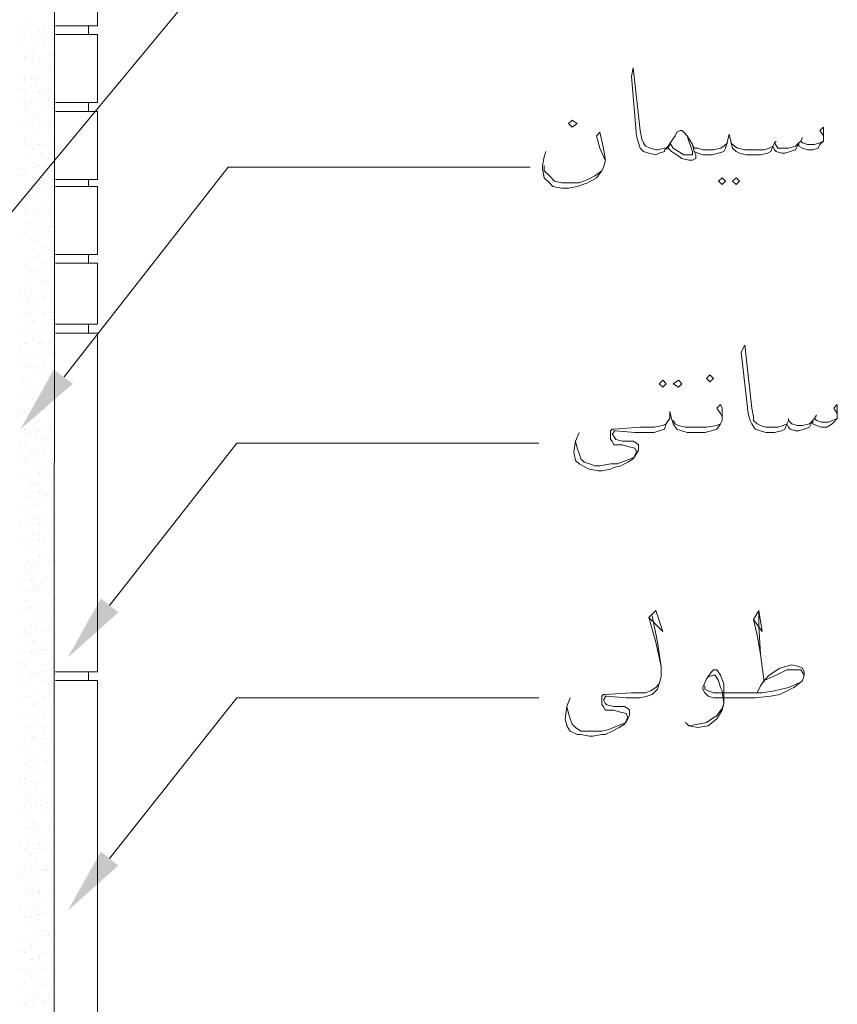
# Model space of a CAD drawing. Header units: metres. Extents: x -18 to 342, y 4 to 63.
# Tile 144 of 173: x 299.93 to 304.45, y 16.11 to 21.55. Entities that reach past the tile are written whole.
import ezdxf

# ---------------------------------------------------------------- set-up
doc = ezdxf.new("R2010")
doc.units = ezdxf.units.M
doc.header["$MEASUREMENT"] = 0
for name, color, linetype in [('PDF_hatch-borshi', 7, 'Continuous'), ('PDF_kaff', 7, 'Continuous'), ('PDF_textt', 7, 'Continuous')]:
    doc.layers.add(name, color=color, linetype=linetype)

msp = doc.modelspace()

# ---------------------------------------------------------------- linework, layer by layer
at = {"layer": 'PDF_hatch-borshi', "lineweight": 18}
for points in [[(299.9774, 21.5129), (299.9774, 21.5129)], [(299.9966, 21.5322), (299.9966, 21.5322)], [(300.1218, 21.5129), (300.1218, 21.5129)], [(299.9485, 21.5033), (299.9485, 21.5033)], [(300.0159, 21.4647), (300.0159, 21.4647)], [(300.0351, 21.4936), (300.0351, 21.4936)], [(300.0448, 21.484), (300.0448, 21.484)], [(300.064, 21.4647), (300.064, 21.4647)], [(300.0737, 21.5033), (300.0737, 21.5033)], [(300.0833, 21.4647), (300.0833, 21.4647)], [(300.1218, 21.4744), (300.1218, 21.4744)], [(299.9388, 21.4455), (299.9388, 21.4455)], [(299.9388, 21.4455), (299.9388, 21.4455)], [(299.9485, 21.4166), (299.9485, 21.4166)], [(299.9485, 21.4069), (299.9485, 21.4069)], [(299.9581, 21.4551), (299.9581, 21.4551)], [(299.9966, 21.4551), (299.9966, 21.4551)], [(300.0737, 21.4551), (300.0737, 21.4551)], [(300.0737, 21.4166), (300.0737, 21.4166)], [(300.0833, 21.4455), (300.0833, 21.4455)], [(300.0929, 21.4455), (300.0929, 21.4455)], [(299.9966, 21.3588), (299.9966, 21.3588)], [(300.0062, 21.3588), (300.0062, 21.3588)], [(300.0159, 21.3973), (300.0159, 21.3973)], [(300.0159, 21.3684), (300.0159, 21.3684)], [(300.1026, 21.3492), (300.1026, 21.3492)], [(300.1315, 21.3492), (300.1315, 21.3492)], [(299.9581, 21.3395), (299.9581, 21.3395)], [(299.9581, 21.3299), (299.9581, 21.3299)], [(299.9774, 21.3299), (299.9774, 21.3299)], [(299.9774, 21.3299), (299.9774, 21.3299)], [(300.0062, 21.3395), (300.0062, 21.3395)], [(300.0448, 21.3395), (300.0448, 21.3395)], [(300.0448, 21.3203), (300.0448, 21.3203)], [(300.0737, 21.3299), (300.0737, 21.3299)], [(300.1122, 21.3395), (300.1122, 21.3395)], [(300.1315, 21.3299), (300.1315, 21.3299)], [(300.0159, 21.2817), (300.0159, 21.2817)], [(300.0544, 21.2817), (300.0544, 21.2817)], [(300.0929, 21.2721), (300.0929, 21.2721)], [(300.1026, 21.2625), (300.1026, 21.2625)], [(299.9485, 21.2336), (299.9485, 21.2336)], [(299.9581, 21.2336), (299.9581, 21.2336)], [(299.9581, 21.224), (299.9581, 21.224)], [(299.9581, 21.2047), (299.9581, 21.2047)], [(299.9966, 21.224), (299.9966, 21.224)], [(299.9966, 21.1854), (299.9966, 21.1854)], [(300.0159, 21.2143), (300.0159, 21.2143)], [(300.0255, 21.2143), (300.0255, 21.2143)], [(300.0255, 21.1951), (300.0255, 21.1951)], [(300.0448, 21.224), (300.0448, 21.224)], [(300.0737, 21.2336), (300.0737, 21.2336)], [(300.0833, 21.224), (300.0833, 21.224)], [(299.9485, 21.1662), (299.9485, 21.1662)], [(299.9581, 21.1469), (299.9581, 21.1469)], [(300.0448, 21.1469), (300.0448, 21.1469)], [(300.0544, 21.1373), (300.0544, 21.1373)], [(300.0833, 21.1469), (300.0833, 21.1469)], [(300.0929, 21.1662), (300.0929, 21.1662)], [(299.9388, 21.0891), (299.9388, 21.0891)], [(299.9581, 21.0891), (299.9581, 21.0891)], [(299.9966, 21.0891), (299.9966, 21.0891)], [(300.0255, 21.0987), (300.0255, 21.0987)], [(300.0351, 21.1084), (300.0351, 21.1084)], [(300.0544, 21.0891), (300.0544, 21.0891)], [(300.064, 21.0987), (300.064, 21.0987)], [(300.0929, 21.1084), (300.0929, 21.1084)], [(300.0929, 21.0987), (300.0929, 21.0987)], [(300.1218, 21.1084), (300.1218, 21.1084)], [(299.9581, 21.0602), (299.9581, 21.0602)], [(299.9677, 21.0602), (299.9677, 21.0602)], [(299.987, 21.0506), (299.987, 21.0506)], [(300.0833, 21.0506), (300.0833, 21.0506)], [(300.1315, 21.0506), (300.1315, 21.0506)], [(299.9485, 20.9735), (299.9485, 20.9735)], [(299.9774, 20.9735), (299.9774, 20.9735)], [(299.9966, 21.0217), (299.9966, 21.0217)], [(300.0062, 21.0121), (300.0062, 21.0121)], [(300.0062, 20.9735), (300.0062, 20.9735)], [(300.0255, 21.0121), (300.0255, 21.0121)], [(300.0448, 20.9735), (300.0448, 20.9735)], [(300.0448, 20.9735), (300.0448, 20.9735)], [(300.0737, 20.9928), (300.0737, 20.9928)], [(300.0929, 20.9735), (300.0929, 20.9735)], [(300.1026, 20.9832), (300.1026, 20.9832)], [(299.9677, 20.9639), (299.9677, 20.9639)], [(300.0159, 20.9254), (300.0159, 20.9254)], [(300.0351, 20.9254), (300.0351, 20.9254)], [(300.0833, 20.9639), (300.0833, 20.9639)], [(300.0929, 20.9254), (300.0929, 20.9254)], [(300.1026, 20.9254), (300.1026, 20.9254)], [(299.9581, 20.8869), (299.9581, 20.8869)], [(299.9677, 20.8772), (299.9677, 20.8772)], [(299.9677, 20.8772), (299.9677, 20.8772)], [(299.9677, 20.8676), (299.9677, 20.8676)], [(300.0929, 20.8772), (300.0929, 20.8772)], [(300.1122, 20.8676), (300.1122, 20.8676)], [(299.9581, 20.8483), (299.9581, 20.8483)], [(299.987, 20.858), (299.987, 20.858)], [(300.0062, 20.8387), (300.0062, 20.8387)], [(300.0255, 20.858), (300.0255, 20.858)], [(300.0351, 20.8291), (300.0351, 20.8291)], [(300.0448, 20.858), (300.0448, 20.858)], [(300.0544, 20.8098), (300.0544, 20.8098)], [(300.0833, 20.858), (300.0833, 20.858)], [(299.9774, 20.7809), (299.9774, 20.7809)], [(300.0062, 20.752), (300.0062, 20.752)], [(300.0544, 20.8002), (300.0544, 20.8002)], [(300.064, 20.7906), (300.064, 20.7906)], [(300.0929, 20.7809), (300.0929, 20.7809)], [(300.1026, 20.752), (300.1026, 20.752)], [(299.9388, 20.7231), (299.9388, 20.7231)], [(299.9581, 20.7135), (299.9581, 20.7135)], [(299.9677, 20.7231), (299.9677, 20.7231)], [(300.0062, 20.7328), (300.0062, 20.7328)], [(300.0255, 20.7424), (300.0255, 20.7424)], [(300.0351, 20.7424), (300.0351, 20.7424)], [(300.064, 20.7424), (300.064, 20.7424)], [(300.0929, 20.7424), (300.0929, 20.7424)], [(299.9485, 20.6942), (299.9485, 20.6942)], [(299.9774, 20.6942), (299.9774, 20.6942)], [(300.0062, 20.675), (300.0062, 20.675)], [(300.0159, 20.6653), (300.0159, 20.6653)], [(300.0351, 20.6461), (300.0351, 20.6461)], [(300.0929, 20.6942), (300.0929, 20.6942)], [(300.0929, 20.6942), (300.0929, 20.6942)], [(299.9774, 20.6076), (299.9774, 20.6076)], [(299.987, 20.6076), (299.987, 20.6076)], [(300.0062, 20.6076), (300.0062, 20.6076)], [(300.0448, 20.6365), (300.0448, 20.6365)], [(300.0448, 20.6172), (300.0448, 20.6172)], [(300.0544, 20.6268), (300.0544, 20.6268)], [(300.064, 20.6268), (300.064, 20.6268)], [(300.1026, 20.6076), (300.1026, 20.6076)], [(300.1122, 20.6268), (300.1122, 20.6268)], [(299.9581, 20.5401), (299.9581, 20.5401)], [(299.987, 20.5787), (299.987, 20.5787)], [(300.0448, 20.5594), (300.0448, 20.5594)], [(300.1026, 20.5787), (300.1026, 20.5787)], [(300.1122, 20.5787), (300.1122, 20.5787)], [(299.9388, 20.5209), (299.9388, 20.5209)], [(299.9581, 20.5016), (299.9581, 20.5016)], [(299.9677, 20.5305), (299.9677, 20.5305)], [(299.9677, 20.4824), (299.9677, 20.4824)], [(299.9774, 20.5112), (299.9774, 20.5112)], [(300.0062, 20.492), (300.0062, 20.492)], [(300.0255, 20.492), (300.0255, 20.492)], [(300.0544, 20.492), (300.0544, 20.492)], [(300.0833, 20.5209), (300.0833, 20.5209)], [(300.0929, 20.5016), (300.0929, 20.5016)], [(300.1026, 20.5112), (300.1026, 20.5112)], [(300.1026, 20.5016), (300.1026, 20.5016)], [(299.987, 20.4246), (299.987, 20.4246)], [(300.0255, 20.4631), (300.0255, 20.4631)], [(300.0448, 20.4727), (300.0448, 20.4727)], [(300.0544, 20.4535), (300.0544, 20.4535)], [(300.064, 20.4438), (300.064, 20.4438)], [(300.1026, 20.4246), (300.1026, 20.4246)], [(299.9774, 20.4053), (299.9774, 20.4053)], [(299.9966, 20.386), (299.9966, 20.386)], [(300.0448, 20.3764), (300.0448, 20.3764)], [(300.0737, 20.3764), (300.0737, 20.3764)], [(300.0929, 20.3764), (300.0929, 20.3764)], [(300.1026, 20.4053), (300.1026, 20.4053)], [(300.1218, 20.4053), (300.1218, 20.4053)], [(299.9485, 20.3571), (299.9485, 20.3571)], [(299.9677, 20.3668), (299.9677, 20.3668)], [(299.9677, 20.3571), (299.9677, 20.3571)], [(299.987, 20.3379), (299.987, 20.3379)], [(300.0062, 20.3668), (300.0062, 20.3668)], [(300.0159, 20.3283), (300.0159, 20.3283)], [(300.0255, 20.3186), (300.0255, 20.3186)], [(300.064, 20.3475), (300.064, 20.3475)], [(300.1122, 20.3283), (300.1122, 20.3283)], [(300.0062, 20.2801), (300.0062, 20.2801)], [(300.0255, 20.2705), (300.0255, 20.2705)], [(300.0544, 20.2897), (300.0544, 20.2897)], [(300.064, 20.2801), (300.064, 20.2801)], [(299.9581, 20.2223), (299.9581, 20.2223)], [(299.987, 20.2416), (299.987, 20.2416)], [(299.987, 20.2416), (299.987, 20.2416)], [(300.0159, 20.2416), (300.0159, 20.2416)], [(300.0544, 20.2512), (300.0544, 20.2512)], [(300.1026, 20.2223), (300.1026, 20.2223)], [(300.1122, 20.2608), (300.1122, 20.2608)], [(300.1122, 20.2416), (300.1122, 20.2416)], [(300.1122, 20.2319), (300.1122, 20.2319)], [(300.1218, 20.2319), (300.1218, 20.2319)], [(299.9677, 20.1934), (299.9677, 20.1934)], [(299.9774, 20.1838), (299.9774, 20.1838)], [(299.9966, 20.1549), (299.9966, 20.1549)], [(300.0159, 20.1549), (300.0159, 20.1549)], [(300.0448, 20.1645), (300.0448, 20.1645)], [(300.0544, 20.203), (300.0544, 20.203)], [(300.064, 20.1549), (300.064, 20.1549)], [(300.1122, 20.1549), (300.1122, 20.1549)], [(299.9677, 20.1164), (299.9677, 20.1164)], [(299.9966, 20.1067), (299.9966, 20.1067)], [(300.0351, 20.126), (300.0351, 20.126)], [(300.0544, 20.126), (300.0544, 20.126)], [(300.0544, 20.1067), (300.0544, 20.1067)], [(300.064, 20.1067), (300.064, 20.1067)], [(300.0929, 20.1356), (300.0929, 20.1356)], [(299.9388, 20.0489), (299.9388, 20.0489)], [(299.9966, 20.0586), (299.9966, 20.0586)], [(300.0737, 20.0971), (300.0737, 20.0971)], [(300.0833, 20.0489), (300.0833, 20.0489)], [(300.1122, 20.0586), (300.1122, 20.0586)], [(300.1122, 20.0586), (300.1122, 20.0586)], [(299.9485, 19.9912), (299.9485, 19.9912)], [(299.9581, 20.0393), (299.9581, 20.0393)], [(299.9774, 20.0201), (299.9774, 20.0201)], [(299.9774, 20.0008), (299.9774, 20.0008)], [(300.0062, 20.0008), (300.0062, 20.0008)], [(300.0351, 19.9912), (300.0351, 19.9912)], [(300.064, 20.0201), (300.064, 20.0201)], [(300.0737, 20.0104), (300.0737, 20.0104)], [(300.1026, 20.0393), (300.1026, 20.0393)], [(300.1026, 20.0104), (300.1026, 20.0104)], [(299.9966, 19.9719), (299.9966, 19.9719)], [(300.0159, 19.9815), (300.0159, 19.9815)], [(300.0255, 19.9719), (300.0255, 19.9719)], [(300.1218, 19.9719), (300.1218, 19.9719)], [(299.9388, 19.9237), (299.9388, 19.9237)], [(299.9774, 19.9334), (299.9774, 19.9334)], [(299.9966, 19.9237), (299.9966, 19.9237)], [(300.0062, 19.8852), (300.0062, 19.8852)], [(300.0159, 19.8852), (300.0159, 19.8852)], [(300.0544, 19.8852), (300.0544, 19.8852)], [(300.064, 19.9334), (300.064, 19.9334)], [(300.064, 19.9237), (300.064, 19.9237)], [(300.1122, 19.8948), (300.1122, 19.8948)], [(300.1218, 19.9334), (300.1218, 19.9334)], [(300.1218, 19.8948), (300.1218, 19.8948)], [(300.1218, 19.8852), (300.1218, 19.8852)], [(300.1218, 19.8852), (300.1218, 19.8852)], [(299.9388, 19.8371), (299.9388, 19.8371)], [(299.9774, 19.8467), (299.9774, 19.8467)], [(299.987, 19.8756), (299.987, 19.8756)], [(299.987, 19.8371), (299.987, 19.8371)], [(300.064, 19.8371), (300.064, 19.8371)], [(300.0737, 19.8756), (300.0737, 19.8756)], [(300.0062, 19.7889), (300.0062, 19.7889)], [(300.0159, 19.8178), (300.0159, 19.8178)], [(300.0255, 19.8082), (300.0255, 19.8082)], [(300.0351, 19.7985), (300.0351, 19.7985)], [(300.1218, 19.7889), (300.1218, 19.7889)], [(299.9388, 19.7407), (299.9388, 19.7407)], [(299.9581, 19.76), (299.9581, 19.76)], [(299.9677, 19.76), (299.9677, 19.76)], [(300.0351, 19.76), (300.0351, 19.76)], [(300.0544, 19.7696), (300.0544, 19.7696)], [(300.064, 19.7504), (300.064, 19.7504)], [(300.0737, 19.76), (300.0737, 19.76)], [(300.0833, 19.7504), (300.0833, 19.7504)], [(300.0929, 19.7696), (300.0929, 19.7696)], [(300.1026, 19.76), (300.1026, 19.76)], [(299.9388, 19.7119), (299.9388, 19.7119)], [(299.9774, 19.6733), (299.9774, 19.6733)], [(300.0062, 19.7022), (300.0062, 19.7022)], [(300.0544, 19.6926), (300.0544, 19.6926)], [(300.0737, 19.683), (300.0737, 19.683)], [(300.1218, 19.7119), (300.1218, 19.7119)], [(300.1315, 19.7022), (300.1315, 19.7022)], [(299.9485, 19.6541), (299.9485, 19.6541)], [(299.9485, 19.6348), (299.9485, 19.6348)], [(299.9774, 19.6348), (299.9774, 19.6348)], [(299.9966, 19.6348), (299.9966, 19.6348)], [(300.0159, 19.6444), (300.0159, 19.6444)], [(300.0159, 19.6155), (300.0159, 19.6155)], [(300.0255, 19.6348), (300.0255, 19.6348)], [(300.0351, 19.6252), (300.0351, 19.6252)], [(300.0737, 19.6541), (300.0737, 19.6541)], [(300.0737, 19.6444), (300.0737, 19.6444)], [(300.1026, 19.6541), (300.1026, 19.6541)], [(299.9485, 19.577), (299.9485, 19.577)], [(299.9485, 19.5674), (299.9485, 19.5674)], [(299.9677, 19.5674), (299.9677, 19.5674)], [(300.0737, 19.5867), (300.0737, 19.5867)], [(300.0737, 19.5674), (300.0737, 19.5674)], [(300.0929, 19.577), (300.0929, 19.577)], [(300.1122, 19.5674), (300.1122, 19.5674)], [(299.9388, 19.5481), (299.9388, 19.5481)], [(299.9966, 19.5192), (299.9966, 19.5192)], [(300.0159, 19.5192), (300.0159, 19.5192)], [(300.0159, 19.5192), (300.0159, 19.5192)], [(300.0351, 19.5192), (300.0351, 19.5192)], [(300.0544, 19.5289), (300.0544, 19.5289)], [(300.1218, 19.5481), (300.1218, 19.5481)], [(300.1218, 19.5289), (300.1218, 19.5289)], [(299.9485, 19.4711), (299.9485, 19.4711)], [(299.9774, 19.5), (299.9774, 19.5)], [(299.987, 19.4903), (299.987, 19.4903)], [(299.987, 19.4614), (299.987, 19.4614)], [(300.0062, 19.4518), (300.0062, 19.4518)], [(300.0255, 19.4614), (300.0255, 19.4614)], [(300.0737, 19.4807), (300.0737, 19.4807)], [(300.1315, 19.4614), (300.1315, 19.4614)], [(299.9774, 19.394), (299.9774, 19.394)], [(300.0159, 19.4326), (300.0159, 19.4326)], [(300.0351, 19.4037), (300.0351, 19.4037)], [(300.064, 19.4037), (300.064, 19.4037)], [(300.0737, 19.4133), (300.0737, 19.4133)], [(300.0737, 19.4037), (300.0737, 19.4037)], [(300.0833, 19.4037), (300.0833, 19.4037)], [(300.1026, 19.4133), (300.1026, 19.4133)], [(299.9388, 19.3844), (299.9388, 19.3844)], [(299.9388, 19.3748), (299.9388, 19.3748)], [(299.9485, 19.3651), (299.9485, 19.3651)], [(299.9581, 19.3844), (299.9581, 19.3844)], [(300.0255, 19.3459), (300.0255, 19.3459)], [(300.0833, 19.3844), (300.0833, 19.3844)], [(300.1218, 19.3651), (300.1218, 19.3651)], [(299.9581, 19.2881), (299.9581, 19.2881)], [(299.9677, 19.2881), (299.9677, 19.2881)], [(299.987, 19.3266), (299.987, 19.3266)], [(300.0159, 19.3362), (300.0159, 19.3362)], [(300.0351, 19.2881), (300.0351, 19.2881)], [(300.0448, 19.3362), (300.0448, 19.3362)], [(300.0833, 19.2977), (300.0833, 19.2977)], [(300.0833, 19.2881), (300.0833, 19.2881)], [(300.1026, 19.2881), (300.1026, 19.2881)], [(300.1122, 19.2881), (300.1122, 19.2881)], [(299.9581, 19.2688), (299.9581, 19.2688)], [(299.9774, 19.2688), (299.9774, 19.2688)], [(300.0159, 19.2785), (300.0159, 19.2785)], [(300.0255, 19.2496), (300.0255, 19.2496)], [(300.0448, 19.2785), (300.0448, 19.2785)], [(300.0544, 19.2303), (300.0544, 19.2303)], [(300.0833, 19.2399), (300.0833, 19.2399)], [(299.9388, 19.2014), (299.9388, 19.2014)], [(299.9581, 19.2014), (299.9581, 19.2014)], [(300.0833, 19.211), (300.0833, 19.211)], [(300.0833, 19.211), (300.0833, 19.211)], [(300.1315, 19.2014), (300.1315, 19.2014)], [(299.9388, 19.1436), (299.9388, 19.1436)], [(299.987, 19.1532), (299.987, 19.1532)], [(299.9966, 19.1532), (299.9966, 19.1532)], [(299.9966, 19.1532), (299.9966, 19.1532)], [(300.0062, 19.1725), (300.0062, 19.1725)], [(300.0255, 19.1629), (300.0255, 19.1629)], [(300.0255, 19.1532), (300.0255, 19.1532)], [(300.064, 19.1629), (300.064, 19.1629)], [(300.1218, 19.1725), (300.1218, 19.1725)], [(299.9485, 19.1051), (299.9485, 19.1051)], [(299.9581, 19.1147), (299.9581, 19.1147)], [(299.9677, 19.0955), (299.9677, 19.0955)], [(300.0255, 19.0666), (300.0255, 19.0666)], [(300.0351, 19.1147), (300.0351, 19.1147)], [(300.0833, 19.0666), (300.0833, 19.0666)], [(300.0929, 19.1147), (300.0929, 19.1147)], [(300.0929, 19.1147), (300.0929, 19.1147)], [(300.1122, 19.0955), (300.1122, 19.0955)], [(299.9388, 19.028), (299.9388, 19.028)], [(299.9388, 19.028), (299.9388, 19.028)], [(299.9485, 19.0184), (299.9485, 19.0184)], [(299.9677, 19.0184), (299.9677, 19.0184)], [(299.9774, 19.028), (299.9774, 19.028)], [(300.0448, 19.0473), (300.0448, 19.0473)], [(300.0448, 19.0377), (300.0448, 19.0377)], [(300.064, 19.0377), (300.064, 19.0377)], [(300.0929, 19.0569), (300.0929, 19.0569)], [(300.0929, 19.028), (300.0929, 19.028)], [(300.1026, 19.0473), (300.1026, 19.0473)], [(299.987, 18.9895), (299.987, 18.9895)], [(299.9966, 18.9799), (299.9966, 18.9799)], [(300.0062, 18.9799), (300.0062, 18.9799)], [(300.0351, 18.9799), (300.0351, 18.9799)], [(299.9677, 18.9317), (299.9677, 18.9317)], [(299.987, 18.9125), (299.987, 18.9125)], [(300.0255, 18.9125), (300.0255, 18.9125)], [(300.0351, 18.9414), (300.0351, 18.9414)], [(300.0448, 18.9317), (300.0448, 18.9317)], [(300.0833, 18.9317), (300.0833, 18.9317)], [(300.0833, 18.9221), (300.0833, 18.9221)], [(300.0929, 18.9317), (300.0929, 18.9317)], [(300.1122, 18.9221), (300.1122, 18.9221)], [(299.9485, 18.8547), (299.9485, 18.8547)], [(299.9581, 18.9028), (299.9581, 18.9028)], [(300.0255, 18.8739), (300.0255, 18.8739)], [(300.0351, 18.8932), (300.0351, 18.8932)], [(300.0448, 18.8643), (300.0448, 18.8643)], [(300.0833, 18.8932), (300.0833, 18.8932)], [(299.9677, 18.845), (299.9677, 18.845)], [(299.9677, 18.8162), (299.9677, 18.8162)], [(299.9966, 18.8065), (299.9966, 18.8065)], [(300.0062, 18.8065), (300.0062, 18.8065)], [(300.0255, 18.7969), (300.0255, 18.7969)], [(300.0351, 18.7969), (300.0351, 18.7969)], [(300.064, 18.7969), (300.064, 18.7969)], [(300.1026, 18.845), (300.1026, 18.845)], [(300.1218, 18.8162), (300.1218, 18.8162)], [(300.1315, 18.8065), (300.1315, 18.8065)], [(299.9388, 18.7776), (299.9388, 18.7776)], [(299.9388, 18.7487), (299.9388, 18.7487)], [(299.9774, 18.7487), (299.9774, 18.7487)], [(300.0062, 18.7873), (300.0062, 18.7873)], [(300.0448, 18.768), (300.0448, 18.768)], [(300.064, 18.7584), (300.064, 18.7584)], [(300.0833, 18.7487), (300.0833, 18.7487)], [(300.1026, 18.7584), (300.1026, 18.7584)], [(300.0062, 18.7006), (300.0062, 18.7006)], [(300.0448, 18.7102), (300.0448, 18.7102)], [(300.0929, 18.7198), (300.0929, 18.7198)], [(300.1026, 18.7102), (300.1026, 18.7102)], [(299.9388, 18.6621), (299.9388, 18.6621)], [(299.9485, 18.6813), (299.9485, 18.6813)], [(299.9581, 18.6717), (299.9581, 18.6717)], [(299.9581, 18.6428), (299.9581, 18.6428)], [(299.9774, 18.6621), (299.9774, 18.6621)], [(299.9774, 18.6621), (299.9774, 18.6621)], [(299.9966, 18.6332), (299.9966, 18.6332)], [(300.0448, 18.6717), (300.0448, 18.6717)], [(300.0737, 18.6813), (300.0737, 18.6813)], [(300.1026, 18.6621), (300.1026, 18.6621)], [(300.1026, 18.6428), (300.1026, 18.6428)], [(300.1122, 18.6813), (300.1122, 18.6813)], [(299.9774, 18.6235), (299.9774, 18.6235)], [(300.0448, 18.6139), (300.0448, 18.6139)], [(300.0448, 18.5946), (300.0448, 18.5946)], [(300.0448, 18.585), (300.0448, 18.585)], [(300.0544, 18.585), (300.0544, 18.585)], [(300.1218, 18.6235), (300.1218, 18.6235)], [(299.9581, 18.5368), (299.9581, 18.5368)], [(299.9774, 18.5657), (299.9774, 18.5657)], [(299.987, 18.5465), (299.987, 18.5465)], [(299.9966, 18.5272), (299.9966, 18.5272)], [(300.0255, 18.5465), (300.0255, 18.5465)], [(300.0448, 18.5272), (300.0448, 18.5272)], [(300.0929, 18.5561), (300.0929, 18.5561)], [(300.0929, 18.5465), (300.0929, 18.5465)], [(300.1026, 18.5754), (300.1026, 18.5754)], [(300.1122, 18.5657), (300.1122, 18.5657)], [(299.9388, 18.4694), (299.9388, 18.4694)], [(299.9581, 18.508), (299.9581, 18.508)], [(299.987, 18.4791), (299.987, 18.4791)], [(300.0159, 18.508), (300.0159, 18.508)], [(300.0833, 18.4694), (300.0833, 18.4694)], [(300.1122, 18.4887), (300.1122, 18.4887)], [(299.9388, 18.4213), (299.9388, 18.4213)], [(299.9966, 18.4598), (299.9966, 18.4598)], [(300.0062, 18.4598), (300.0062, 18.4598)], [(300.0062, 18.4213), (300.0062, 18.4213)], [(300.0255, 18.4309), (300.0255, 18.4309)], [(300.0448, 18.4213), (300.0448, 18.4213)], [(300.0544, 18.4405), (300.0544, 18.4405)], [(300.064, 18.4309), (300.064, 18.4309)], [(299.987, 18.3924), (299.987, 18.3924)], [(300.0351, 18.402), (300.0351, 18.402)], [(300.0544, 18.3924), (300.0544, 18.3924)], [(300.0929, 18.3731), (300.0929, 18.3731)], [(300.1026, 18.3731), (300.1026, 18.3731)], [(300.1122, 18.3924), (300.1122, 18.3924)], [(299.9581, 18.3346), (299.9581, 18.3346)], [(299.9677, 18.325), (299.9677, 18.325)], [(299.9774, 18.3442), (299.9774, 18.3442)], [(300.0544, 18.3442), (300.0544, 18.3442)], [(300.0737, 18.3153), (300.0737, 18.3153)], [(300.1122, 18.3153), (300.1122, 18.3153)], [(300.1218, 18.3442), (300.1218, 18.3442)], [(299.9485, 18.2961), (299.9485, 18.2961)], [(299.9485, 18.2768), (299.9485, 18.2768)], [(299.987, 18.3057), (299.987, 18.3057)], [(299.987, 18.2961), (299.987, 18.2961)], [(300.0062, 18.2864), (300.0062, 18.2864)], [(300.0448, 18.3057), (300.0448, 18.3057)], [(300.0544, 18.2575), (300.0544, 18.2575)], [(300.0737, 18.2864), (300.0737, 18.2864)], [(300.0929, 18.2768), (300.0929, 18.2768)], [(300.1122, 18.3057), (300.1122, 18.3057)], [(299.9966, 18.2094), (299.9966, 18.2094)], [(300.0159, 18.2287), (300.0159, 18.2287)], [(300.0544, 18.2479), (300.0544, 18.2479)], [(300.064, 18.2383), (300.064, 18.2383)], [(300.1026, 18.1998), (300.1026, 18.1998)], [(300.1122, 18.1998), (300.1122, 18.1998)], [(300.1218, 18.2094), (300.1218, 18.2094)], [(299.9388, 18.1612), (299.9388, 18.1612)], [(299.9581, 18.1709), (299.9581, 18.1709)], [(299.9581, 18.1612), (299.9581, 18.1612)], [(299.9677, 18.1805), (299.9677, 18.1805)], [(299.9774, 18.1612), (299.9774, 18.1612)], [(299.987, 18.1805), (299.987, 18.1805)], [(300.0255, 18.1901), (300.0255, 18.1901)], [(300.0544, 18.1709), (300.0544, 18.1709)], [(300.0929, 18.1901), (300.0929, 18.1901)], [(300.1122, 18.1709), (300.1122, 18.1709)], [(300.1315, 18.1612), (300.1315, 18.1612)], [(299.9966, 18.1227), (299.9966, 18.1227)], [(300.0062, 18.1227), (300.0062, 18.1227)], [(300.0159, 18.1131), (300.0159, 18.1131)], [(300.0544, 18.1131), (300.0544, 18.1131)], [(300.1218, 18.1227), (300.1218, 18.1227)], [(299.9388, 18.0746), (299.9388, 18.0746)], [(299.9485, 18.0553), (299.9485, 18.0553)], [(299.9966, 18.0553), (299.9966, 18.0553)], [(300.0062, 18.0649), (300.0062, 18.0649)], [(300.0159, 18.0457), (300.0159, 18.0457)], [(300.0351, 18.0649), (300.0351, 18.0649)], [(300.0544, 18.0746), (300.0544, 18.0746)], [(300.064, 18.0746), (300.064, 18.0746)], [(300.0737, 18.0746), (300.0737, 18.0746)], [(300.1218, 18.036), (300.1218, 18.036)], [(299.9388, 17.9879), (299.9388, 17.9879)], [(299.9485, 17.9975), (299.9485, 17.9975)], [(299.9581, 17.9879), (299.9581, 17.9879)], [(299.9966, 18.0264), (299.9966, 18.0264)], [(300.064, 17.9879), (300.064, 17.9879)], [(300.0929, 17.9975), (300.0929, 17.9975)], [(300.1026, 18.0264), (300.1026, 18.0264)], [(300.1122, 18.0264), (300.1122, 18.0264)], [(299.9485, 17.9301), (299.9485, 17.9301)], [(299.9677, 17.9782), (299.9677, 17.9782)], [(299.987, 17.9397), (299.987, 17.9397)], [(299.9966, 17.9397), (299.9966, 17.9397)], [(300.0062, 17.9397), (300.0062, 17.9397)], [(300.0351, 17.9397), (300.0351, 17.9397)], [(300.0544, 17.9493), (300.0544, 17.9493)], [(300.0737, 17.9493), (300.0737, 17.9493)], [(300.1122, 17.959), (300.1122, 17.959)], [(300.1315, 17.9397), (300.1315, 17.9397)], [(299.9485, 17.8916), (299.9485, 17.8916)], [(299.987, 17.8819), (299.987, 17.8819)], [(300.0544, 17.9205), (300.0544, 17.9205)], [(300.0544, 17.9012), (300.0544, 17.9012)], [(300.064, 17.8916), (300.064, 17.8916)], [(300.064, 17.8916), (300.064, 17.8916)], [(300.1315, 17.8819), (300.1315, 17.8819)], [(300.0062, 17.8434), (300.0062, 17.8434)], [(300.0351, 17.8241), (300.0351, 17.8241)], [(300.0929, 17.8338), (300.0929, 17.8338)], [(300.1026, 17.853), (300.1026, 17.853)], [(300.1218, 17.8338), (300.1218, 17.8338)], [(299.9485, 17.8049), (299.9485, 17.8049)], [(299.9485, 17.8049), (299.9485, 17.8049)], [(299.9677, 17.8145), (299.9677, 17.8145)], [(299.9677, 17.8145), (299.9677, 17.8145)], [(299.9966, 17.8145), (299.9966, 17.8145)], [(300.0159, 17.776), (300.0159, 17.776)], [(300.0255, 17.7664), (300.0255, 17.7664)], [(300.0737, 17.8145), (300.0737, 17.8145)], [(300.0737, 17.8049), (300.0737, 17.8049)], [(300.0929, 17.8049), (300.0929, 17.8049)], [(299.9485, 17.7182), (299.9485, 17.7182)], [(300.0062, 17.7567), (300.0062, 17.7567)], [(300.0159, 17.7567), (300.0159, 17.7567)], [(300.064, 17.7278), (300.064, 17.7278)], [(300.0737, 17.7182), (300.0737, 17.7182)], [(300.0737, 17.7086), (300.0737, 17.7086)], [(299.9485, 17.6893), (299.9485, 17.6893)], [(299.9677, 17.6989), (299.9677, 17.6989)], [(299.987, 17.6893), (299.987, 17.6893)], [(300.0062, 17.67), (300.0062, 17.67)], [(300.0159, 17.6989), (300.0159, 17.6989)], [(300.0351, 17.6989), (300.0351, 17.6989)], [(300.1122, 17.6989), (300.1122, 17.6989)], [(300.1122, 17.6797), (300.1122, 17.6797)], [(300.1218, 17.6797), (300.1218, 17.6797)], [(299.9581, 17.6219), (299.9581, 17.6219)], [(299.9677, 17.6411), (299.9677, 17.6411)], [(299.9774, 17.6315), (299.9774, 17.6315)], [(300.0544, 17.6411), (300.0544, 17.6411)], [(300.0737, 17.6219), (300.0737, 17.6219)], [(299.9581, 17.5737), (299.9581, 17.5737)], [(299.9966, 17.5737), (299.9966, 17.5737)], [(300.0062, 17.5834), (300.0062, 17.5834)], [(300.0159, 17.593), (300.0159, 17.593)], [(300.0159, 17.5737), (300.0159, 17.5737)], [(300.0255, 17.5737), (300.0255, 17.5737)], [(300.0544, 17.5834), (300.0544, 17.5834)], [(300.064, 17.5545), (300.064, 17.5545)], [(300.0833, 17.5834), (300.0833, 17.5834)], [(300.1218, 17.593), (300.1218, 17.593)], [(299.9485, 17.5256), (299.9485, 17.5256)], [(299.9581, 17.5352), (299.9581, 17.5352)], [(300.0737, 17.5448), (300.0737, 17.5448)], [(300.0833, 17.5352), (300.0833, 17.5352)], [(300.0929, 17.5256), (300.0929, 17.5256)], [(300.1122, 17.5063), (300.1122, 17.5063)], [(299.9581, 17.4389), (299.9581, 17.4389)], [(299.9774, 17.4678), (299.9774, 17.4678)], [(299.9774, 17.4485), (299.9774, 17.4485)], [(299.9966, 17.4582), (299.9966, 17.4582)], [(300.0159, 17.487), (300.0159, 17.487)], [(300.0351, 17.4582), (300.0351, 17.4582)], [(300.0448, 17.4678), (300.0448, 17.4678)], [(300.064, 17.4582), (300.064, 17.4582)], [(300.0833, 17.4485), (300.0833, 17.4485)], [(300.1026, 17.4678), (300.1026, 17.4678)], [(300.1218, 17.4678), (300.1218, 17.4678)], [(299.987, 17.41), (299.987, 17.41)], [(300.0159, 17.4293), (300.0159, 17.4293)], [(300.0159, 17.4004), (300.0159, 17.4004)], [(300.0255, 17.4196), (300.0255, 17.4196)], [(299.9388, 17.3522), (299.9388, 17.3522)], [(299.9581, 17.3522), (299.9581, 17.3522)], [(299.9581, 17.3329), (299.9581, 17.3329)], [(300.0159, 17.3329), (300.0159, 17.3329)], [(300.0448, 17.3426), (300.0448, 17.3426)], [(300.064, 17.3811), (300.064, 17.3811)], [(300.0737, 17.3426), (300.0737, 17.3426)], [(300.0833, 17.3522), (300.0833, 17.3522)], [(300.0833, 17.3522), (300.0833, 17.3522)], [(300.1026, 17.3329), (300.1026, 17.3329)], [(300.1122, 17.3426), (300.1122, 17.3426)], [(300.1218, 17.3329), (300.1218, 17.3329)], [(299.9485, 17.3233), (299.9485, 17.3233)], [(299.9774, 17.2944), (299.9774, 17.2944)], [(299.987, 17.2848), (299.987, 17.2848)], [(300.0255, 17.3041), (300.0255, 17.3041)], [(300.0255, 17.2944), (300.0255, 17.2944)], [(299.9677, 17.2655), (299.9677, 17.2655)], [(299.9774, 17.227), (299.9774, 17.227)], [(300.0255, 17.2559), (300.0255, 17.2559)], [(300.0833, 17.2655), (300.0833, 17.2655)], [(300.0833, 17.227), (300.0833, 17.227)], [(300.1218, 17.2366), (300.1218, 17.2366)], [(300.1218, 17.227), (300.1218, 17.227)], [(299.9581, 17.2077), (299.9581, 17.2077)], [(299.9677, 17.1692), (299.9677, 17.1692)], [(299.9966, 17.2174), (299.9966, 17.2174)], [(299.9966, 17.2077), (299.9966, 17.2077)], [(300.0255, 17.2174), (300.0255, 17.2174)], [(300.0544, 17.2174), (300.0544, 17.2174)], [(300.064, 17.1692), (300.064, 17.1692)], [(300.0737, 17.2077), (300.0737, 17.2077)], [(300.0833, 17.1981), (300.0833, 17.1981)], [(300.0929, 17.1692), (300.0929, 17.1692)], [(299.9388, 17.1596), (299.9388, 17.1596)], [(299.9774, 17.1211), (299.9774, 17.1211)], [(300.0062, 17.1114), (300.0062, 17.1114)], [(300.0255, 17.1211), (300.0255, 17.1211)], [(300.1218, 17.1596), (300.1218, 17.1596)], [(300.1218, 17.1114), (300.1218, 17.1114)], [(299.9677, 17.0825), (299.9677, 17.0825)], [(299.9774, 17.0922), (299.9774, 17.0922)], [(299.9966, 17.0922), (299.9966, 17.0922)], [(300.0255, 17.0825), (300.0255, 17.0825)], [(300.0351, 17.1018), (300.0351, 17.1018)], [(300.0351, 17.0922), (300.0351, 17.0922)], [(300.0351, 17.0729), (300.0351, 17.0729)], [(300.0929, 17.0825), (300.0929, 17.0825)], [(300.1026, 17.1018), (300.1026, 17.1018)], [(299.9581, 17.0536), (299.9581, 17.0536)], [(300.0351, 17.0344), (300.0351, 17.0344)], [(300.0737, 17.0344), (300.0737, 17.0344)], [(300.1026, 17.0536), (300.1026, 17.0536)], [(299.9388, 16.9959), (299.9388, 16.9959)], [(299.9581, 16.967), (299.9581, 16.967)], [(299.9774, 16.9959), (299.9774, 16.9959)], [(300.0159, 16.9766), (300.0159, 16.9766)], [(300.0448, 16.9959), (300.0448, 16.9959)], [(300.0448, 16.9766), (300.0448, 16.9766)], [(300.064, 16.9862), (300.064, 16.9862)], [(300.0833, 16.9766), (300.0833, 16.9766)], [(300.0929, 16.9959), (300.0929, 16.9959)], [(300.1218, 16.9959), (300.1218, 16.9959)], [(299.9774, 16.9477), (299.9774, 16.9477)], [(299.9774, 16.8995), (299.9774, 16.8995)], [(299.987, 16.9381), (299.987, 16.9381)], [(299.9966, 16.9381), (299.9966, 16.9381)], [(300.0255, 16.9092), (300.0255, 16.9092)], [(300.0351, 16.9477), (300.0351, 16.9477)], [(300.1026, 16.8995), (300.1026, 16.8995)], [(299.9388, 16.8803), (299.9388, 16.8803)], [(299.9388, 16.8418), (299.9388, 16.8418)], [(299.9581, 16.8707), (299.9581, 16.8707)], [(299.9581, 16.8418), (299.9581, 16.8418)], [(299.9966, 16.8514), (299.9966, 16.8514)], [(300.0351, 16.8514), (300.0351, 16.8514)], [(300.064, 16.861), (300.064, 16.861)], [(300.0737, 16.861), (300.0737, 16.861)], [(300.0833, 16.8803), (300.0833, 16.8803)], [(300.0833, 16.861), (300.0833, 16.861)], [(300.0833, 16.8514), (300.0833, 16.8514)], [(300.1026, 16.8707), (300.1026, 16.8707)], [(300.1218, 16.861), (300.1218, 16.861)], [(299.9388, 16.8225), (299.9388, 16.8225)], [(299.9485, 16.8129), (299.9485, 16.8129)], [(299.9774, 16.8129), (299.9774, 16.8129)], [(300.0351, 16.8225), (300.0351, 16.8225)], [(300.1026, 16.8129), (300.1026, 16.8129)], [(300.1218, 16.8129), (300.1218, 16.8129)], [(299.9774, 16.7647), (299.9774, 16.7647)], [(299.987, 16.7743), (299.987, 16.7743)], [(299.9966, 16.7454), (299.9966, 16.7454)], [(300.0351, 16.7647), (300.0351, 16.7647)], [(300.0351, 16.7358), (300.0351, 16.7358)], [(300.0448, 16.7358), (300.0448, 16.7358)], [(300.1026, 16.7454), (300.1026, 16.7454)], [(300.1218, 16.7647), (300.1218, 16.7647)], [(300.1315, 16.7454), (300.1315, 16.7454)], [(299.9774, 16.7262), (299.9774, 16.7262)], [(299.987, 16.7166), (299.987, 16.7166)], [(300.0062, 16.7262), (300.0062, 16.7262)], [(300.0448, 16.7262), (300.0448, 16.7262)], [(300.0448, 16.678), (300.0448, 16.678)], [(300.0737, 16.7069), (300.0737, 16.7069)], [(300.0833, 16.6877), (300.0833, 16.6877)], [(300.1026, 16.7262), (300.1026, 16.7262)], [(299.9388, 16.6491), (299.9388, 16.6491)], [(299.987, 16.6299), (299.987, 16.6299)], [(300.0159, 16.6491), (300.0159, 16.6491)], [(300.0351, 16.6299), (300.0351, 16.6299)], [(300.1122, 16.6299), (300.1122, 16.6299)], [(300.1315, 16.6491), (300.1315, 16.6491)], [(299.9581, 16.601), (299.9581, 16.601)], [(299.9581, 16.5913), (299.9581, 16.5913)], [(299.987, 16.601), (299.987, 16.601)], [(299.9966, 16.601), (299.9966, 16.601)], [(300.0255, 16.6106), (300.0255, 16.6106)], [(300.0448, 16.6106), (300.0448, 16.6106)], [(300.0448, 16.5817), (300.0448, 16.5817)], [(300.0833, 16.6202), (300.0833, 16.6202)], [(300.1026, 16.5913), (300.1026, 16.5913)], [(299.987, 16.5432), (299.987, 16.5432)], [(300.0351, 16.5625), (300.0351, 16.5625)], [(300.0544, 16.5239), (300.0544, 16.5239)], [(300.0737, 16.5143), (300.0737, 16.5143)], [(300.0833, 16.5143), (300.0833, 16.5143)], [(300.1122, 16.5432), (300.1122, 16.5432)], [(299.9388, 16.4758), (299.9388, 16.4758)], [(299.9388, 16.4758), (299.9388, 16.4758)], [(299.9485, 16.4661), (299.9485, 16.4661)], [(299.9677, 16.4758), (299.9677, 16.4758)], [(299.9966, 16.4661), (299.9966, 16.4661)], [(300.0062, 16.4854), (300.0062, 16.4854)], [(300.0448, 16.495), (300.0448, 16.495)], [(300.064, 16.495), (300.064, 16.495)], [(300.0929, 16.5047), (300.0929, 16.5047)], [(300.0929, 16.495), (300.0929, 16.495)], [(300.1315, 16.5047), (300.1315, 16.5047)], [(299.9485, 16.4084), (299.9485, 16.4084)], [(299.9966, 16.4469), (299.9966, 16.4469)], [(299.9966, 16.4276), (299.9966, 16.4276)], [(300.0929, 16.4084), (300.0929, 16.4084)], [(300.1122, 16.4565), (300.1122, 16.4565)], [(299.9677, 16.3987), (299.9677, 16.3987)], [(299.987, 16.3602), (299.987, 16.3602)], [(299.9966, 16.3602), (299.9966, 16.3602)], [(300.0062, 16.3602), (300.0062, 16.3602)], [(300.0351, 16.3891), (300.0351, 16.3891)], [(300.0351, 16.3506), (300.0351, 16.3506)], [(300.0448, 16.3795), (300.0448, 16.3795)], [(300.0448, 16.3698), (300.0448, 16.3698)], [(300.0544, 16.3987), (300.0544, 16.3987)], [(300.1122, 16.3987), (300.1122, 16.3987)], [(300.1122, 16.3795), (300.1122, 16.3795)], [(300.1218, 16.3602), (300.1218, 16.3602)], [(299.9388, 16.312), (299.9388, 16.312)], [(299.9485, 16.3024), (299.9485, 16.3024)], [(300.0544, 16.312), (300.0544, 16.312)], [(300.0833, 16.3409), (300.0833, 16.3409)], [(299.987, 16.2928), (299.987, 16.2928)], [(299.9966, 16.2735), (299.9966, 16.2735)], [(299.9966, 16.2543), (299.9966, 16.2543)], [(300.0062, 16.2831), (300.0062, 16.2831)], [(300.0062, 16.2543), (300.0062, 16.2543)], [(300.0255, 16.2446), (300.0255, 16.2446)], [(300.0544, 16.2446), (300.0544, 16.2446)], [(300.0929, 16.2543), (300.0929, 16.2543)], [(300.1218, 16.2735), (300.1218, 16.2735)], [(300.1315, 16.2928), (300.1315, 16.2928)], [(299.9388, 16.2254), (299.9388, 16.2254)], [(299.9581, 16.235), (299.9581, 16.235)], [(300.0448, 16.2157), (300.0448, 16.2157)], [(300.0544, 16.2254), (300.0544, 16.2254)], [(300.0737, 16.235), (300.0737, 16.235)], [(299.9966, 16.1772), (299.9966, 16.1772)], [(300.0255, 16.1772), (300.0255, 16.1772)], [(300.0448, 16.1676), (300.0448, 16.1676)], [(300.0929, 16.1676), (300.0929, 16.1676)], [(300.1026, 16.1579), (300.1026, 16.1579)], [(300.1218, 16.1772), (300.1218, 16.1772)], [(299.9388, 16.129), (299.9388, 16.129)], [(299.9485, 16.129), (299.9485, 16.129)], [(299.9581, 16.1194), (299.9581, 16.1194)], [(299.9677, 16.1194), (299.9677, 16.1194)], [(299.9677, 16.1194), (299.9677, 16.1194)], [(300.0062, 16.1194), (300.0062, 16.1194)], [(300.064, 16.129), (300.064, 16.129)], [(300.0737, 16.129), (300.0737, 16.129)], [(300.0929, 16.129), (300.0929, 16.129)], [(300.1122, 16.1194), (300.1122, 16.1194)]]:
    msp.add_lwpolyline(points, dxfattribs=at)
at = {"layer": 'PDF_kaff', "lineweight": 20}
for points in [[(300.1315, 32.897), (300.3626, 32.897), (300.3626, 33.157), (300.1315, 33.157), (300.1218, 13.0856)], [(300.1315, 21.5129), (300.3626, 21.5129)], [(300.3626, 21.5418), (300.3626, 21.5225)], [(300.3626, 21.4647), (300.1315, 21.4647), (300.3626, 21.4647), (300.3626, 21.0891), (300.1315, 21.0891)], [(300.3144, 21.0891), (300.3144, 21.041)], [(300.1315, 21.041), (300.3626, 21.041), (300.3626, 20.6653), (300.1315, 20.6653)], [(300.3626, 20.6942), (300.3626, 20.675)], [(300.3626, 20.6268), (300.1315, 20.6268), (300.3626, 20.6268), (300.3626, 20.2512), (300.1315, 20.2512)], [(300.3144, 20.2512), (300.3144, 20.203)], [(300.1315, 20.203), (300.3626, 20.203), (300.3626, 19.866), (300.1315, 19.866)], [(300.3144, 19.866), (300.3144, 19.8178)], [(300.1315, 19.8178), (300.3626, 19.8178), (300.3626, 17.9493), (300.1315, 17.9493)], [(300.3144, 17.9493), (300.3144, 17.9012)], [(300.1315, 17.9012), (300.3626, 17.9012), (300.3626, 14.954)], [(300.3626, 16.8321), (300.3626, 14.1547), (300.1315, 14.1547)]]:
    msp.add_lwpolyline(points, dxfattribs=at)
for points in [[(300.3626, 21.8885), (300.3626, 21.5129), (300.3626, 21.8885), (300.1315, 21.8885)], [(300.3144, 21.4647), (300.3144, 21.5129)], [(300.3144, 20.6268), (300.3144, 20.6653)]]:
    msp.add_lwpolyline(points, close=True, dxfattribs=at)
at = {"layer": 'PDF_textt', "lineweight": 20}
for points in [[(299.6788, 20.2319), (301.0849, 21.927), (302.7511, 21.927)], [(304.3692, 20.9061), (304.3499, 20.935), (304.3692, 20.9543), (304.3692, 20.9158), (304.3692, 20.9061), (304.3692, 20.8772), (304.3499, 20.858), (304.3403, 20.8387), (304.3114, 20.8291), (304.2825, 20.8291), (304.2536, 20.8387), (304.2343, 20.8483), (304.2343, 20.8676), (304.2151, 20.8291), (304.1862, 20.8194), (304.1573, 20.8098), (304.138, 20.8098), (304.1091, 20.8194), (304.0995, 20.8291), (304.0899, 20.8483), (304.0802, 20.8194), (304.061, 20.8098), (304.0225, 20.8002), (303.9839, 20.8002), (303.9454, 20.8002), (303.9069, 20.8098), (303.8876, 20.8194), (303.8684, 20.8387), (303.8587, 20.8772), (303.8491, 20.9158), (303.8395, 20.8772), (303.8298, 20.8387), (303.8202, 20.8194), (303.7913, 20.8098), (303.7528, 20.8002), (303.7143, 20.8002), (303.7046, 20.8002), (303.6757, 20.8098), (303.6565, 20.8194), (303.6468, 20.858), (303.6179, 20.9061), (303.5987, 20.9254), (303.5891, 20.935), (303.5794, 20.935), (303.5602, 20.9254), (303.5505, 20.9061), (303.5313, 20.8772), (303.512, 20.8387), (303.4927, 20.8291), (303.4927, 20.8194), (303.4638, 20.8098), (303.4446, 20.8002), (303.4061, 20.8098), (303.3772, 20.8194), (303.3579, 20.8387), (303.3483, 20.8676), (303.3386, 20.9061), (303.3097, 21.2336), (303.3194, 21.2817), (303.3579, 20.935), (303.3675, 20.8869), (303.3772, 20.8676), (303.3868, 20.8483), (303.4157, 20.8387), (303.4446, 20.8291), (303.4542, 20.8291), (303.4927, 20.8387), (303.5024, 20.8387), (303.512, 20.8483), (303.5313, 20.8772)], [(303.1653, 20.7713), (303.1364, 20.8387), (303.1171, 20.9061), (303.1364, 20.9254), (303.1556, 20.8387), (303.1653, 20.7809), (303.1653, 20.7617), (303.1556, 20.7328), (303.146, 20.7135), (303.1171, 20.675), (303.069, 20.6461), (303.0112, 20.6268), (302.963, 20.6172), (302.9245, 20.6172), (302.8763, 20.6268), (302.8571, 20.6461), (302.8282, 20.675), (302.8186, 20.7231), (302.8186, 20.7424), (302.8282, 20.7906), (302.8378, 20.8194)], [(303.6179, 20.9061), (303.6276, 20.8772), (303.6468, 20.8194), (303.6468, 20.8002), (303.6276, 20.8002), (303.5987, 20.8002), (303.5698, 20.8194), (303.5409, 20.8387), (303.5216, 20.8676)], [(303.8395, 20.8676), (303.8202, 20.8483), (303.8009, 20.8387), (303.7624, 20.8291), (303.7143, 20.8291), (303.7046, 20.8291), (303.6757, 20.8387), (303.6565, 20.8387), (303.6468, 20.858)], [(303.8587, 20.8676), (303.878, 20.8483), (303.8972, 20.8387), (303.9358, 20.8291), (303.9839, 20.8291), (304.0417, 20.8291), (304.0706, 20.8387), (304.0899, 20.8483), (304.0995, 20.8676), (304.1188, 20.8387), (304.1477, 20.8387), (304.1766, 20.8387), (304.2151, 20.8483), (304.2343, 20.8676), (304.244, 20.8772), (304.2536, 20.8676), (304.2825, 20.858), (304.321, 20.858), (304.3499, 20.8676), (304.3692, 20.8772)], [(304.1091, 20.8772), (304.0995, 20.8676)], [(304.2536, 20.8965), (304.244, 20.8772)], [(303.6565, 20.8194), (303.6661, 20.8002), (303.6661, 20.7809), (303.6468, 20.7713), (303.6276, 20.7713), (303.5891, 20.7809), (303.5602, 20.8002), (303.5313, 20.8194), (303.512, 20.8387)], [(300.1796, 19.577), (301.0849, 20.7328), (302.7511, 20.7328)], [(302.8282, 20.7424), (302.8282, 20.7135), (302.8571, 20.6846), (302.886, 20.6557), (302.9245, 20.6461), (302.9534, 20.6461), (303.0208, 20.6461), (303.069, 20.6653), (303.1075, 20.6846), (303.146, 20.7135)], [(304.4462, 19.3748), (304.427, 19.4037), (304.4462, 19.4229), (304.4462, 19.3844), (304.4462, 19.3748), (304.4462, 19.3459), (304.427, 19.3266), (304.4173, 19.317), (304.3884, 19.2977), (304.3595, 19.2977), (304.3307, 19.3073), (304.3114, 19.317), (304.3114, 19.3362), (304.2921, 19.2977), (304.2632, 19.2881), (304.2343, 19.2785), (304.2151, 19.2785), (304.1862, 19.2881), (304.1766, 19.2977), (304.1669, 19.317), (304.1573, 19.2881), (304.138, 19.2785), (304.0995, 19.2688), (304.061, 19.2688), (304.0513, 19.2688), (304.0225, 19.2785), (303.9936, 19.2881), (303.9743, 19.317), (303.9647, 19.3362), (303.955, 19.3748), (303.9165, 19.7119), (303.9358, 19.7504), (303.9743, 19.4037), (303.9839, 19.3555), (303.9839, 19.3362), (304.0032, 19.317), (304.0225, 19.3073), (304.0513, 19.2977), (304.061, 19.2977), (304.1188, 19.2977), (304.1477, 19.3073), (304.1669, 19.317), (304.1766, 19.3362), (304.1958, 19.317), (304.2247, 19.3073), (304.2536, 19.3073), (304.2921, 19.317), (304.3114, 19.3362), (304.321, 19.3459), (304.3307, 19.3362), (304.3595, 19.3266), (304.3981, 19.3266), (304.4173, 19.3362), (304.4462, 19.3459)], [(303.8106, 19.3362), (303.8106, 19.3555), (303.8009, 19.3748), (303.7817, 19.4037), (303.8009, 19.4229), (303.8106, 19.4037), (303.8106, 19.3748), (303.8106, 19.3555), (303.8106, 19.3362), (303.8009, 19.317), (303.7817, 19.2881), (303.7528, 19.2785), (303.7143, 19.2688), (303.6565, 19.2688), (303.6179, 19.2688), (303.5891, 19.2785), (303.5602, 19.2881), (303.5409, 19.317), (303.5313, 19.3459), (303.5216, 19.3844), (303.5216, 19.3459), (303.5024, 19.317), (303.4927, 19.2881), (303.4638, 19.2785), (303.435, 19.2688), (303.3868, 19.2688), (303.329, 19.2688), (303.2231, 19.2785), (303.2134, 19.2785), (303.2134, 19.2688), (303.2038, 19.2592), (303.2134, 19.2496), (303.2231, 19.2303), (303.2616, 19.2207), (303.3194, 19.2207), (303.3386, 19.211), (303.3483, 19.2014), (303.3483, 19.1725), (303.3386, 19.1532), (303.3194, 19.1244), (303.2905, 19.1051), (303.252, 19.0858), (303.2134, 19.0762), (303.1942, 19.0666), (303.146, 19.0569), (303.1268, 19.0569), (303.0786, 19.0666), (303.0593, 19.0762), (303.0208, 19.0955), (303.0015, 19.1147), (302.9919, 19.1629), (303.0015, 19.2207), (303.0208, 19.2688)], [(304.1766, 19.3459), (304.1766, 19.3362)], [(304.3307, 19.3651), (304.321, 19.3459)], [(303.512, 19.3362), (303.5024, 19.317), (303.4831, 19.3073), (303.435, 19.2977), (303.3868, 19.2977), (303.3579, 19.2977), (303.2134, 19.2881), (303.2038, 19.2881), (303.1942, 19.2785), (303.1942, 19.2592), (303.1942, 19.2496), (303.1942, 19.2303), (303.2038, 19.2207), (303.2134, 19.2014), (303.2616, 19.2014), (303.2905, 19.1918), (303.329, 19.1821), (303.3386, 19.1629), (303.329, 19.1436), (303.329, 19.134), (303.2809, 19.1147), (303.2327, 19.0955), (303.1942, 19.0955), (303.1364, 19.0858), (303.1075, 19.0858), (303.0786, 19.0955), (303.0497, 19.1051), (303.0304, 19.1244), (303.0208, 19.1532), (303.0112, 19.1821), (303.0015, 19.2207)], [(303.5409, 19.3362), (303.5505, 19.317), (303.5698, 19.3073), (303.6083, 19.2977), (303.6565, 19.2977), (303.7239, 19.2977), (303.7817, 19.3073), (303.8009, 19.317)], [(300.43, 18.3153), (301.1331, 19.211), (302.7993, 19.211)], [(303.4253, 18.2575), (303.4542, 18.1131), (303.4735, 17.9782), (303.4735, 17.9205), (303.4638, 17.8819), (303.4542, 17.853), (303.4253, 17.8241), (303.3964, 17.8145), (303.3579, 17.8049), (303.3386, 17.8049), (303.2809, 17.8049), (303.1749, 17.8145), (303.1653, 17.8145), (303.1653, 17.8049), (303.1556, 17.7952), (303.1653, 17.776), (303.1749, 17.7664), (303.2134, 17.7567), (303.2712, 17.7567), (303.2905, 17.7471), (303.3001, 17.7375), (303.3001, 17.7086), (303.2905, 17.6893), (303.2712, 17.6604), (303.2423, 17.6411), (303.2038, 17.6219), (303.1653, 17.6026), (303.146, 17.6026), (303.0979, 17.593), (303.0786, 17.593), (303.0304, 17.6026), (303.0112, 17.6026), (302.9727, 17.6219), (302.9534, 17.6508), (302.9438, 17.6893), (302.9534, 17.7567), (302.9727, 17.8049)], [(303.4061, 18.2479), (303.4831, 18.1709), (303.4446, 18.2864), (303.4061, 18.2479), (303.4446, 18.1131), (303.4735, 17.9782)], [(303.9839, 18.2383), (304.0321, 18.1709), (304.0128, 18.2864), (303.9839, 18.2383), (304.0032, 18.1516), (304.0225, 18.0457), (304.0417, 17.8916)], [(304.0225, 18.0457), (304.0128, 18.1998), (304.0128, 18.2864)], [(304.0032, 17.8338), (304.0225, 17.8723), (304.0417, 17.9012), (304.0706, 17.9301), (304.1284, 17.9686), (304.1958, 17.9879), (304.2343, 17.9782), (304.2536, 17.9686), (304.2632, 17.9493), (304.2632, 17.9301), (304.2536, 17.9012), (304.244, 17.8916), (304.2054, 17.8627), (304.1284, 17.8241), (304.0802, 17.8145), (303.9936, 17.8049), (303.878, 17.8049), (303.7624, 17.8049), (303.7335, 17.8145), (303.7239, 17.8241), (303.7143, 17.8338), (303.7046, 17.853), (303.7046, 17.8627), (303.7239, 17.9108), (303.7528, 17.9493), (303.7624, 17.959), (303.7817, 17.959), (303.8009, 17.9301), (303.8202, 17.8819), (303.8202, 17.8241), (303.8202, 17.776), (303.8106, 17.7375), (303.7817, 17.6893), (303.7335, 17.6508), (303.6757, 17.6411), (303.6276, 17.6508), (303.6083, 17.67)], [(303.7239, 17.9108), (303.7335, 17.9205), (303.7624, 17.9301), (303.772, 17.9301), (303.7913, 17.9012), (303.8009, 17.8627), (303.8106, 17.8434), (303.8202, 17.776), (303.8106, 17.7471), (303.7817, 17.7086), (303.7239, 17.67), (303.6757, 17.6604), (303.6276, 17.6508)], [(304.0417, 17.9012), (304.1091, 17.9301), (304.1669, 17.959), (304.1958, 17.959), (304.2054, 17.959), (304.244, 17.959), (304.2632, 17.9301)], [(303.4638, 17.8819), (303.4446, 17.8627), (303.4157, 17.8434), (303.3868, 17.8338), (303.3386, 17.8338), (303.3097, 17.8338), (303.1653, 17.8241), (303.1556, 17.8241), (303.146, 17.8145), (303.146, 17.7952), (303.146, 17.7856), (303.146, 17.7664), (303.1556, 17.7567), (303.1653, 17.7375), (303.2134, 17.7375), (303.2423, 17.7278), (303.2809, 17.7182), (303.2905, 17.6989), (303.2809, 17.6797), (303.2809, 17.67), (303.2327, 17.6508), (303.1845, 17.6315), (303.146, 17.6219), (303.0882, 17.6219), (303.0593, 17.6219), (303.0304, 17.6219), (303.0015, 17.6411), (302.9823, 17.6604), (302.9727, 17.6893), (302.963, 17.7182), (302.9534, 17.7567)], [(303.7143, 17.8723), (303.7143, 17.853), (303.7335, 17.8434), (303.7624, 17.8338), (303.878, 17.8338), (304.0321, 17.8338), (304.0995, 17.8434), (304.1766, 17.8627), (304.244, 17.8916)], [(300.43, 16.9188), (301.1331, 17.8049), (302.7993, 17.8049)]]:
    msp.add_lwpolyline(points, dxfattribs=at)
for points in [[(302.9823, 20.9928), (303.0112, 20.9735), (302.9823, 20.9543), (302.963, 20.9735)], [(303.8106, 20.675), (303.8298, 20.6557), (303.8106, 20.6365), (303.7913, 20.6557)], [(303.8876, 20.675), (303.9069, 20.6557), (303.8876, 20.6365), (303.8684, 20.6557)], [(303.4831, 19.5578), (303.5024, 19.5385), (303.4831, 19.5192), (303.4638, 19.5385)], [(303.5698, 19.5578), (303.5891, 19.5385), (303.5698, 19.5192), (303.5409, 19.5385)], [(303.7432, 19.5481), (303.7624, 19.5674), (303.7432, 19.5867), (303.7239, 19.5674)]]:
    msp.add_lwpolyline(points, close=True, dxfattribs=at)
at = {"layer": 'PDF_textt', "transparency": 33554559}
for points in [[(300.2278, 19.5385), (299.9388, 19.2881), (300.1218, 19.6155)], [(300.4782, 18.2768), (300.1989, 18.0264), (300.3819, 18.3539)], [(300.4782, 16.8803), (300.1989, 16.6299), (300.3819, 16.9573)]]:
    msp.add_solid(points, dxfattribs=at)

doc.saveas('drawing.dxf')
